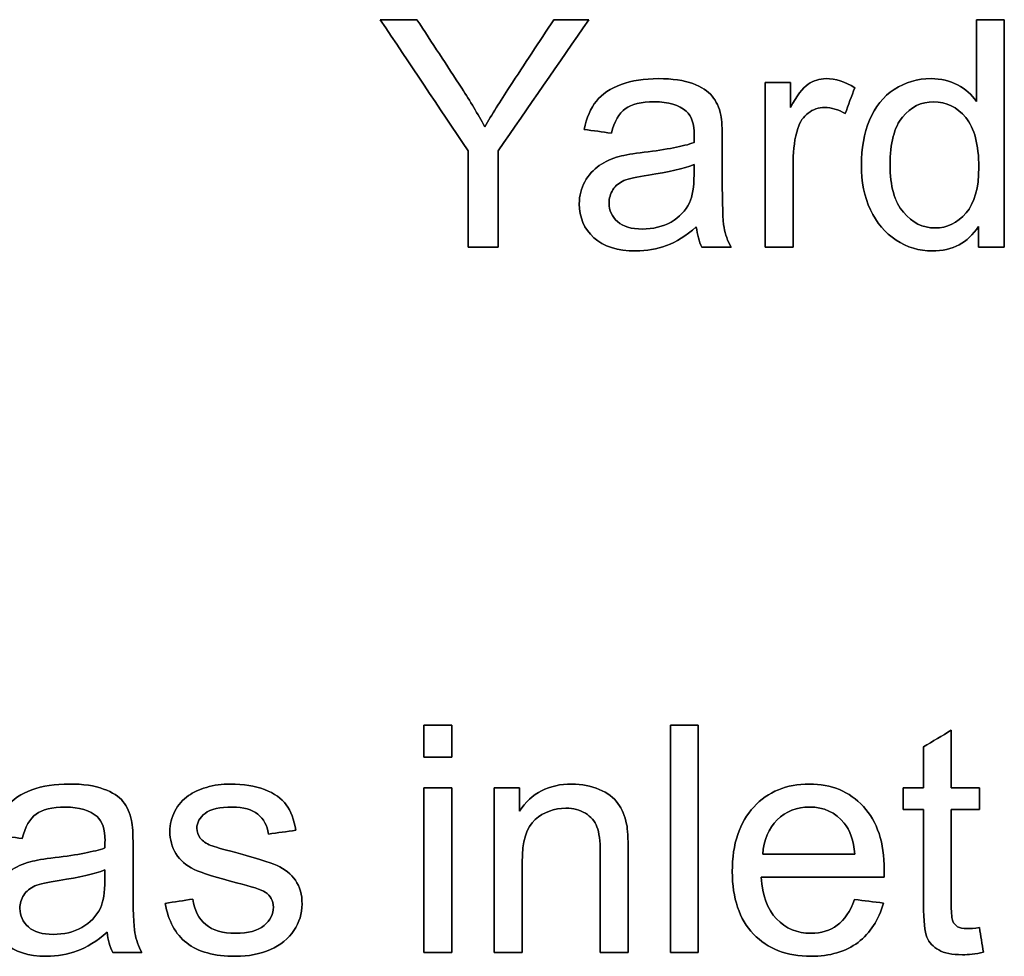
# Model space of a CAD drawing. Header units: inches. Extents: x 0 to 29700, y -16 to 21000.
# Tile 190 of 213: x 21784 to 22217, y 17159 to 17571. Entities that reach past the tile are written whole.
import ezdxf

# ---------------------------------------------------------------- set-up
doc = ezdxf.new("R2010")
doc.units = ezdxf.units.IN
doc.layers.add('1', color=7, linetype='Continuous', true_color=0xffffff)
doc.layers.add('254', color=7, linetype='Continuous', true_color=0xffffff)

msp = doc.modelspace()

# ---------------------------------------------------------------- linework, layer by layer
at = {"layer": '1', "color": 2, "linetype": 'Continuous', "lineweight": 25}
for points, knots in [([(21980.972, 17513.264), (21980.972, 17499.143), (21980.972, 17485.021), (21980.972, 17470.9), (21985.381, 17470.9), (21989.789, 17470.9), (21994.198, 17470.9), (21994.198, 17485.021), (21994.198, 17499.143), (21994.198, 17513.264), (22007.501, 17532.476), (22020.803, 17551.688), (22034.106, 17570.9), (22028.964, 17570.9), (22023.822, 17570.9), (22018.68, 17570.9), (22012.225, 17561.102), (22005.769, 17551.304), (21995.012, 17534.977), (21991.409, 17529.073), (21988.391, 17523.829), (21985.27, 17529.483), (21981.867, 17535.111), (21971.72, 17550.832), (21965.086, 17560.846), (21958.511, 17570.9), (21953.147, 17570.9), (21947.784, 17570.9), (21942.42, 17570.9), (21955.271, 17551.688), (21968.121, 17532.476), (21980.972, 17513.264)], [0, 0, 0, 0, 0.1103051, 0.1103051, 0.1103051, 0.1447421, 0.1447421, 0.1447421, 0.2550472, 0.2550472, 0.2550472, 0.4375812, 0.4375812, 0.4375812, 0.4777466, 0.4777466, 0.4777466, 0.569398, 0.569398, 0.6304764, 0.6304764, 0.6304764, 0.6824201, 0.6824201, 0.7755709, 0.7755709, 0.7755709, 0.8178419, 0.8178419, 0.8178419, 1, 1, 1, 1]), ([(22205.249, 17480.033), (22205.249, 17476.989), (22205.249, 17473.944), (22205.249, 17470.9), (22209.052, 17470.9), (22212.856, 17470.9), (22216.659, 17470.9), (22216.659, 17504.233), (22216.659, 17537.567), (22216.659, 17570.9), (22212.583, 17570.9), (22208.507, 17570.9), (22204.431, 17570.9), (22204.431, 17558.936), (22204.431, 17546.972), (22204.431, 17535.009), (22202.307, 17537.976), (22199.519, 17540.381), (22192.714, 17544.065), (22188.826, 17544.985), (22178.491, 17544.985), (22173.093, 17543.399), (22163.462, 17537.15), (22159.841, 17532.629), (22155.041, 17520.832), (22153.829, 17514.287), (22153.829, 17499.629), (22155.16, 17493.08), (22160.481, 17481.67), (22164.216, 17477.219), (22173.931, 17470.878), (22179.232, 17469.263), (22193.916, 17469.263), (22200.67, 17472.844), (22205.249, 17480.033)], [0, 0, 0, 0, 0.0297775, 0.0297775, 0.0297775, 0.0669785, 0.0669785, 0.0669785, 0.3930296, 0.3930296, 0.3930296, 0.4328997, 0.4328997, 0.4328997, 0.5499244, 0.5499244, 0.5499244, 0.5861297, 0.5861297, 0.6223349, 0.6223349, 0.6716672, 0.6716672, 0.7211196, 0.7211196, 0.7703885, 0.7703885, 0.820876, 0.820876, 0.8713635, 0.8713635, 0.9217872, 0.9217872, 1, 1, 1, 1]), ([(22068.179, 17471.646), (22072.376, 17473.228), (22076.751, 17475.965), (22081.305, 17479.828), (22081.663, 17476.426), (22082.481, 17473.433), (22083.76, 17470.9), (22088.033, 17470.9), (22092.305, 17470.9), (22096.577, 17470.9), (22095.042, 17473.663), (22093.993, 17476.579), (22092.969, 17482.621), (22092.689, 17489.831), (22092.689, 17506.723), (22092.689, 17512.181), (22092.689, 17523.087), (22092.484, 17526.848), (22092.075, 17528.946), (22091.358, 17532.322), (22090.079, 17535.085), (22086.459, 17539.521), (22083.607, 17541.327), (22075.859, 17544.252), (22070.842, 17544.985), (22058.434, 17544.985), (22052.934, 17544.116), (22043.489, 17540.728), (22039.862, 17538.283), (22037.38, 17535.111), (22034.873, 17531.964), (22033.083, 17527.82), (22031.982, 17522.678), (22035.982, 17522.132), (22039.981, 17521.586), (22043.98, 17521.041), (22045.311, 17526.183), (22047.332, 17529.764), (22052.857, 17533.806), (22057.104, 17534.804), (22069.076, 17534.804), (22073.732, 17533.422), (22079.194, 17528.627), (22080.358, 17525.083), (22080.358, 17519.634), (22080.332, 17518.559), (22080.281, 17516.871), (22075.6, 17515.234), (22068.283, 17513.827), (22053.521, 17512.072), (22049.89, 17511.447), (22047.46, 17510.808), (22044.185, 17509.887), (22041.243, 17508.557), (22036.036, 17504.983), (22033.901, 17502.647), (22030.689, 17496.783), (22029.859, 17493.54), (22029.859, 17483.947), (22032.008, 17478.984), (22040.552, 17471.207), (22046.667, 17469.263), (22059.458, 17469.263), (22063.96, 17470.056), (22068.179, 17471.646)], [0, 0, 0, 0, 0.0765039, 0.0765039, 0.0765039, 0.1223348, 0.1223348, 0.1223348, 0.1854242, 0.1854242, 0.1854242, 0.2310898, 0.2310898, 0.2768206, 0.2768206, 0.2986459, 0.2986459, 0.3204371, 0.3204371, 0.3204371, 0.351304, 0.351304, 0.3819584, 0.3819584, 0.4127907, 0.4127907, 0.4437503, 0.4437503, 0.4749126, 0.4749126, 0.4749126, 0.5152084, 0.5152084, 0.5152084, 0.5508908, 0.5508908, 0.5508908, 0.5880256, 0.5880256, 0.6251605, 0.6251605, 0.6649244, 0.6649244, 0.6941768, 0.6941768, 0.696714, 0.696714, 0.696714, 0.7608957, 0.7608957, 0.7924142, 0.7924142, 0.7924142, 0.8204189, 0.8204189, 0.8482961, 0.8482961, 0.875987, 0.875987, 0.9235432, 0.9235432, 0.9710993, 0.9710993, 1, 1, 1, 1]), ([(22111.594, 17543.348), (22111.594, 17519.199), (22111.594, 17495.049), (22111.594, 17470.9), (22115.687, 17470.9), (22119.78, 17470.9), (22123.873, 17470.9), (22123.873, 17483.546), (22123.873, 17496.192), (22123.873, 17514.006), (22124.538, 17518.79), (22126.828, 17525.999), (22128.35, 17528.255), (22132.613, 17531.491), (22135.027, 17532.297), (22140.706, 17532.297), (22143.725, 17531.401), (22146.718, 17529.636), (22148.125, 17533.431), (22149.532, 17537.226), (22150.939, 17541.02), (22146.667, 17543.655), (22142.471, 17544.985), (22135.462, 17544.985), (22132.827, 17544.167), (22128.068, 17540.892), (22125.459, 17537.49), (22122.645, 17532.348), (22122.645, 17536.015), (22122.645, 17539.681), (22122.645, 17543.348), (22118.961, 17543.348), (22115.277, 17543.348), (22111.594, 17543.348)], [0, 0, 0, 0, 0.3032647, 0.3032647, 0.3032647, 0.3546655, 0.3546655, 0.3546655, 0.5134725, 0.5134725, 0.578366, 0.578366, 0.6210564, 0.6210564, 0.6640737, 0.6640737, 0.7120074, 0.7120074, 0.7120074, 0.7651379, 0.7651379, 0.7651379, 0.8237474, 0.8237474, 0.8642676, 0.8642676, 0.9047877, 0.9047877, 0.9047877, 0.9522834, 0.9522834, 0.9522834, 1, 1, 1, 1]), ([(22172.293, 17486.244), (22168.386, 17490.828), (22166.441, 17497.761), (22166.441, 17516.641), (22168.283, 17523.676), (22175.6, 17532.578), (22180.153, 17534.804), (22191.205, 17534.804), (22195.912, 17532.501), (22203.533, 17523.192), (22205.454, 17515.95), (22205.454, 17497.019), (22203.586, 17490.317), (22196.064, 17481.566), (22191.512, 17479.368), (22180.844, 17479.368), (22176.214, 17481.644), (22172.293, 17486.244)], [0, 0, 0, 0, 0.1238344, 0.1238344, 0.2517624, 0.2517624, 0.3796905, 0.3796905, 0.5112221, 0.5112221, 0.6426777, 0.6426777, 0.7619363, 0.7619363, 0.8812536, 0.8812536, 1, 1, 1, 1]), ([(22060.227, 17502.611), (22069.128, 17503.901), (22075.83, 17505.436), (22080.281, 17507.252), (22080.281, 17505.751), (22080.281, 17504.25), (22080.281, 17497.352), (22079.616, 17493.259), (22078.311, 17490.47), (22076.572, 17486.889), (22073.86, 17484.049), (22066.493, 17479.905), (22062.297, 17478.882), (22052.781, 17478.882), (22049.174, 17479.956), (22044.223, 17484.345), (22042.957, 17487.068), (22042.957, 17492.466), (22043.546, 17494.41), (22045.785, 17497.922), (22047.434, 17499.245), (22049.506, 17500.166), (22051.604, 17501.061), (22055.185, 17501.88), (22060.227, 17502.611)], [0, 0, 0, 0, 0.1667307, 0.1667307, 0.1667307, 0.2031213, 0.2031213, 0.3340034, 0.3340034, 0.3340034, 0.4399845, 0.4399845, 0.5459656, 0.5459656, 0.6530924, 0.6530924, 0.7596728, 0.7596728, 0.8287836, 0.8287836, 0.8971838, 0.8971838, 0.8971838, 1, 1, 1, 1]), ([(21961.532, 17260.9), (21961.532, 17256.193), (21961.532, 17251.486), (21961.532, 17246.779), (21965.625, 17246.779), (21969.718, 17246.779), (21973.812, 17246.779), (21973.812, 17251.486), (21973.812, 17256.193), (21973.812, 17260.9), (21969.718, 17260.9), (21965.625, 17260.9), (21961.532, 17260.9)], [0, 0, 0, 0, 0.2674419, 0.2674419, 0.2674419, 0.5, 0.5, 0.5, 0.7674419, 0.7674419, 0.7674419, 1, 1, 1, 1]), ([(22069.898, 17260.9), (22069.898, 17227.567), (22069.898, 17194.233), (22069.898, 17160.9), (22073.991, 17160.9), (22078.084, 17160.9), (22082.177, 17160.9), (22082.177, 17194.233), (22082.177, 17227.567), (22082.177, 17260.9), (22078.084, 17260.9), (22073.991, 17260.9), (22069.898, 17260.9)], [0, 0, 0, 0, 0.4453178, 0.4453178, 0.4453178, 0.5, 0.5, 0.5, 0.9453178, 0.9453178, 0.9453178, 1, 1, 1, 1]), ([(22207.477, 17161.028), (22206.889, 17164.644), (22206.301, 17168.259), (22205.712, 17171.875), (22203.487, 17171.568), (22201.696, 17171.414), (22198.498, 17171.414), (22197.117, 17171.696), (22196.119, 17172.284), (22195.147, 17172.872), (22194.456, 17173.665), (22194.021, 17174.689), (22193.586, 17175.686), (22193.356, 17177.938), (22193.356, 17195.555), (22193.356, 17209.668), (22193.356, 17223.781), (22197.475, 17223.781), (22201.594, 17223.781), (22205.712, 17223.781), (22205.712, 17226.97), (22205.712, 17230.159), (22205.712, 17233.348), (22201.594, 17233.348), (22197.475, 17233.348), (22193.356, 17233.348), (22193.356, 17241.782), (22193.356, 17250.215), (22193.356, 17258.649), (22189.289, 17256.193), (22185.221, 17253.737), (22181.154, 17251.281), (22181.154, 17245.304), (22181.154, 17239.326), (22181.154, 17233.348), (22178.152, 17233.348), (22175.15, 17233.348), (22172.149, 17233.348), (22172.149, 17230.159), (22172.149, 17226.97), (22172.149, 17223.781), (22175.15, 17223.781), (22178.152, 17223.781), (22181.154, 17223.781), (22181.154, 17209.89), (22181.154, 17195.999), (22181.154, 17174.74), (22181.665, 17169.905), (22183.67, 17165.33), (22185.375, 17163.458), (22190.286, 17160.644), (22193.74, 17159.954), (22200.929, 17159.954), (22204.024, 17160.312), (22207.477, 17161.028)], [0, 0, 0, 0, 0.0386761, 0.0386761, 0.0386761, 0.0577559, 0.0577559, 0.0828422, 0.0828422, 0.0828422, 0.0958056, 0.0958056, 0.0958056, 0.1230287, 0.1230287, 0.2326499, 0.2326499, 0.2326499, 0.27195, 0.27195, 0.27195, 0.3023811, 0.3023811, 0.3023811, 0.3416811, 0.3416811, 0.3416811, 0.4221527, 0.4221527, 0.4221527, 0.4674902, 0.4674902, 0.4674902, 0.5245282, 0.5245282, 0.5245282, 0.5531692, 0.5531692, 0.5531692, 0.5836003, 0.5836003, 0.5836003, 0.6122413, 0.6122413, 0.6122413, 0.7447875, 0.7447875, 0.8150882, 0.8150882, 0.8860521, 0.8860521, 0.9570161, 0.9570161, 1, 1, 1, 1]), ([(21809.241, 17161.646), (21813.438, 17163.228), (21817.813, 17165.965), (21822.366, 17169.828), (21822.724, 17166.426), (21823.543, 17163.433), (21824.822, 17160.9), (21829.094, 17160.9), (21833.366, 17160.9), (21837.639, 17160.9), (21836.104, 17163.663), (21835.055, 17166.579), (21834.031, 17172.621), (21833.75, 17179.831), (21833.75, 17196.723), (21833.75, 17202.181), (21833.75, 17213.087), (21833.546, 17216.848), (21833.136, 17218.946), (21832.42, 17222.322), (21831.141, 17225.085), (21827.521, 17229.521), (21824.669, 17231.327), (21816.92, 17234.252), (21811.903, 17234.985), (21799.496, 17234.985), (21793.996, 17234.116), (21784.551, 17230.728), (21780.923, 17228.283), (21778.442, 17225.111), (21775.935, 17221.964), (21774.144, 17217.82), (21773.044, 17212.678), (21777.043, 17212.132), (21781.043, 17211.586), (21785.042, 17211.041), (21786.372, 17216.183), (21788.393, 17219.764), (21793.919, 17223.806), (21798.166, 17224.804), (21810.138, 17224.804), (21814.794, 17223.422), (21820.255, 17218.627), (21821.42, 17215.083), (21821.42, 17209.634), (21821.394, 17208.559), (21821.343, 17206.871), (21816.661, 17205.234), (21809.345, 17203.827), (21794.583, 17202.072), (21790.952, 17201.447), (21788.521, 17200.808), (21785.247, 17199.887), (21782.305, 17198.557), (21777.098, 17194.983), (21774.963, 17192.647), (21771.75, 17186.783), (21770.921, 17183.54), (21770.921, 17173.947), (21773.07, 17168.984), (21781.614, 17161.207), (21787.728, 17159.263), (21800.519, 17159.263), (21805.022, 17160.056), (21809.241, 17161.646)], [0, 0, 0, 0, 0.0765039, 0.0765039, 0.0765039, 0.1223348, 0.1223348, 0.1223348, 0.1854242, 0.1854242, 0.1854242, 0.2310898, 0.2310898, 0.2768206, 0.2768206, 0.2986459, 0.2986459, 0.3204371, 0.3204371, 0.3204371, 0.351304, 0.351304, 0.3819584, 0.3819584, 0.4127907, 0.4127907, 0.4437503, 0.4437503, 0.4749126, 0.4749126, 0.4749126, 0.5152084, 0.5152084, 0.5152084, 0.5508908, 0.5508908, 0.5508908, 0.5880256, 0.5880256, 0.6251605, 0.6251605, 0.6649244, 0.6649244, 0.6941768, 0.6941768, 0.696714, 0.696714, 0.696714, 0.7608957, 0.7608957, 0.7924142, 0.7924142, 0.7924142, 0.8204189, 0.8204189, 0.8482961, 0.8482961, 0.875987, 0.875987, 0.9235432, 0.9235432, 0.9710993, 0.9710993, 1, 1, 1, 1]), ([(21860.023, 17184.435), (21855.972, 17183.796), (21851.922, 17183.156), (21847.871, 17182.517), (21849.227, 17174.842), (21852.374, 17169.035), (21862.249, 17161.207), (21869.437, 17159.263), (21884.53, 17159.263), (21889.621, 17160.26), (21898.626, 17164.2), (21902.08, 17166.989), (21906.826, 17174.236), (21908.04, 17178.091), (21908.04, 17186.354), (21907.068, 17189.859), (21905.098, 17192.673), (21903.154, 17195.512), (21900.442, 17197.661), (21893.577, 17200.582), (21887.524, 17202.496), (21872.834, 17206.44), (21869.232, 17207.51), (21868.004, 17207.971), (21865.856, 17208.841), (21864.295, 17209.915), (21863.297, 17211.245), (21862.3, 17212.524), (21861.788, 17213.957), (21861.788, 17218.05), (21862.99, 17220.225), (21867.816, 17223.972), (21871.842, 17224.881), (21882.254, 17224.881), (21885.937, 17223.832), (21891.179, 17219.659), (21892.768, 17216.746), (21893.305, 17213.011), (21897.304, 17213.556), (21901.304, 17214.102), (21905.303, 17214.648), (21904.536, 17219.329), (21903.129, 17223.064), (21899.048, 17228.676), (21895.863, 17230.892), (21887.268, 17234.167), (21882.279, 17234.985), (21872.814, 17234.985), (21869.284, 17234.499), (21862.69, 17232.506), (21860.074, 17231.327), (21858.181, 17229.92), (21855.623, 17228.104), (21853.602, 17225.827), (21852.144, 17223.064), (21850.66, 17220.327), (21849.918, 17217.334), (21849.918, 17210.555), (21850.813, 17207.306), (21854.413, 17201.443), (21857.055, 17199.145), (21864.004, 17195.824), (21870.256, 17193.875), (21885.938, 17189.91), (21890.107, 17188.529), (21894.209, 17185.856), (21895.428, 17183.668), (21895.428, 17177.784), (21894.047, 17175.098), (21888.609, 17170.481), (21884.403, 17169.368), (21873.172, 17169.368), (21868.823, 17170.647), (21862.609, 17175.842), (21860.688, 17179.575), (21860.023, 17184.435)], [0, 0, 0, 0, 0.0404895, 0.0404895, 0.0404895, 0.1071351, 0.1071351, 0.1737806, 0.1737806, 0.2139853, 0.2139853, 0.2541899, 0.2541899, 0.2941967, 0.2941967, 0.3349535, 0.3349535, 0.3349535, 0.3675238, 0.3675238, 0.4001824, 0.4001824, 0.422844, 0.422844, 0.422844, 0.4393558, 0.4393558, 0.4393558, 0.4525638, 0.4525638, 0.473441, 0.473441, 0.4944569, 0.4944569, 0.5123205, 0.5123205, 0.5299935, 0.5299935, 0.5299935, 0.5618603, 0.5618603, 0.5618603, 0.5937182, 0.5937182, 0.6253869, 0.6253869, 0.6570557, 0.6570557, 0.6781682, 0.6781682, 0.6992358, 0.6992358, 0.6992358, 0.7229391, 0.7229391, 0.7229391, 0.7469068, 0.7469068, 0.7733472, 0.7733472, 0.8000596, 0.8000596, 0.8266961, 0.8266961, 0.8464466, 0.8464466, 0.8746802, 0.8746802, 0.9060222, 0.9060222, 0.9375362, 0.9375362, 0.968907, 0.968907, 1, 1, 1, 1]), ([(21961.532, 17233.348), (21961.532, 17209.199), (21961.532, 17185.049), (21961.532, 17160.9), (21965.625, 17160.9), (21969.718, 17160.9), (21973.812, 17160.9), (21973.812, 17185.049), (21973.812, 17209.199), (21973.812, 17233.348), (21969.718, 17233.348), (21965.625, 17233.348), (21961.532, 17233.348)], [0, 0, 0, 0, 0.4275362, 0.4275362, 0.4275362, 0.5, 0.5, 0.5, 0.9275362, 0.9275362, 0.9275362, 1, 1, 1, 1]), ([(21992.486, 17233.348), (21992.486, 17209.199), (21992.486, 17185.049), (21992.486, 17160.9), (21996.58, 17160.9), (22000.673, 17160.9), (22004.766, 17160.9), (22004.766, 17174.092), (22004.766, 17187.284), (22004.766, 17209.736), (22006.659, 17216.029), (22014.268, 17222.668), (22018.785, 17224.343), (22027.278, 17224.343), (22030.118, 17223.601), (22035.011, 17220.645), (22036.692, 17218.664), (22037.639, 17216.183), (22038.611, 17213.701), (22039.071, 17209.966), (22039.071, 17190.285), (22039.071, 17175.593), (22039.071, 17160.9), (22043.164, 17160.9), (22047.257, 17160.9), (22051.351, 17160.9), (22051.351, 17175.746), (22051.351, 17190.592), (22051.351, 17211.117), (22051.12, 17215.108), (22050.685, 17217.385), (22049.944, 17220.89), (22048.664, 17223.908), (22045.02, 17228.991), (22042.295, 17231.046), (22034.987, 17234.214), (22030.962, 17234.985), (22016.534, 17234.985), (22008.859, 17230.995), (22003.538, 17223.039), (22003.538, 17226.475), (22003.538, 17229.912), (22003.538, 17233.348), (21999.854, 17233.348), (21996.17, 17233.348), (21992.486, 17233.348)], [0, 0, 0, 0, 0.1641372, 0.1641372, 0.1641372, 0.191957, 0.191957, 0.191957, 0.2816181, 0.2816181, 0.3445605, 0.3445605, 0.4072634, 0.4072634, 0.4466064, 0.4466064, 0.4856496, 0.4856496, 0.4856496, 0.5169313, 0.5169313, 0.6090651, 0.6090651, 0.6090651, 0.6413431, 0.6413431, 0.6413431, 0.7584182, 0.7584182, 0.803204, 0.803204, 0.803204, 0.8296833, 0.8296833, 0.8563396, 0.8563396, 0.8829284, 0.8829284, 0.9440358, 0.9440358, 0.9440358, 0.9710461, 0.9710461, 0.9710461, 1, 1, 1, 1]), ([(22163.502, 17182.67), (22159.272, 17183.19), (22155.043, 17183.711), (22150.813, 17184.231), (22148.946, 17179.038), (22146.413, 17175.277), (22143.241, 17172.898), (22140.043, 17170.544), (22136.206, 17169.368), (22125.666, 17169.368), (22120.601, 17171.465), (22112.53, 17179.945), (22110.266, 17186.022), (22109.805, 17193.978), (22127.815, 17193.978), (22145.825, 17193.978), (22163.835, 17193.978), (22163.886, 17195.436), (22163.911, 17196.536), (22163.911, 17209.224), (22160.842, 17218.485), (22148.562, 17231.685), (22140.632, 17234.985), (22120.959, 17234.985), (22112.799, 17231.609), (22100.263, 17218.153), (22097.117, 17208.687), (22097.117, 17184.717), (22100.212, 17175.584), (22112.658, 17162.524), (22121.036, 17159.263), (22140.043, 17159.263), (22146.951, 17161.309), (22157.781, 17169.483), (22161.481, 17175.252), (22163.502, 17182.67)], [0, 0, 0, 0, 0.0243921, 0.0243921, 0.0243921, 0.0507671, 0.0507671, 0.0507671, 0.0741933, 0.0741933, 0.1056056, 0.1056056, 0.1369188, 0.1369188, 0.1369188, 0.2346606, 0.2346606, 0.2346606, 0.2405863, 0.2405863, 0.339629, 0.339629, 0.4386716, 0.4386716, 0.5411206, 0.5411206, 0.6435695, 0.6435695, 0.74279, 0.74279, 0.8422146, 0.8422146, 0.9212259, 0.9212259, 1, 1, 1, 1]), ([(22150.941, 17204.082), (22137.46, 17204.082), (22123.978, 17204.082), (22110.496, 17204.082), (22110.905, 17210.401), (22113.029, 17215.441), (22120.691, 17223.001), (22125.462, 17224.881), (22137.306, 17224.881), (22142.397, 17222.527), (22148.835, 17214.743), (22150.404, 17210.171), (22150.941, 17204.082)], [0, 0, 0, 0, 0.3871631, 0.3871631, 0.3871631, 0.5481234, 0.5481234, 0.7085481, 0.7085481, 0.8857445, 0.8857445, 1, 1, 1, 1]), ([(21801.288, 17192.611), (21810.189, 17193.901), (21816.892, 17195.436), (21821.343, 17197.252), (21821.343, 17195.751), (21821.343, 17194.25), (21821.343, 17187.352), (21820.678, 17183.259), (21819.373, 17180.47), (21817.634, 17176.889), (21814.922, 17174.049), (21807.554, 17169.905), (21803.359, 17168.882), (21793.842, 17168.882), (21790.235, 17169.956), (21785.285, 17174.345), (21784.019, 17177.068), (21784.019, 17182.466), (21784.607, 17184.41), (21786.847, 17187.922), (21788.496, 17189.245), (21790.568, 17190.166), (21792.666, 17191.061), (21796.247, 17191.88), (21801.288, 17192.611)], [0, 0, 0, 0, 0.1667307, 0.1667307, 0.1667307, 0.2031213, 0.2031213, 0.3340034, 0.3340034, 0.3340034, 0.4399845, 0.4399845, 0.5459656, 0.5459656, 0.6530924, 0.6530924, 0.7596728, 0.7596728, 0.8287836, 0.8287836, 0.8971838, 0.8971838, 0.8971838, 1, 1, 1, 1])]:
    msp.add_open_spline(points, degree=3, knots=knots, dxfattribs=at)
at = {"layer": '254', "color": 2, "linetype": 'Continuous', "lineweight": 25}
for points in [[(21942.42, 17570.9), (21955.271, 17551.688), (21968.121, 17532.476), (21980.972, 17513.264)], [(21958.511, 17570.9), (21953.147, 17570.9), (21947.784, 17570.9), (21942.42, 17570.9)], [(21994.198, 17513.264), (22007.501, 17532.476), (22020.803, 17551.688), (22034.106, 17570.9)], [(22034.106, 17570.9), (22028.964, 17570.9), (22023.822, 17570.9), (22018.68, 17570.9)], [(22216.659, 17570.9), (22212.583, 17570.9), (22208.507, 17570.9), (22204.431, 17570.9)], [(22204.431, 17570.9), (22204.431, 17558.936), (22204.431, 17546.972), (22204.431, 17535.009)], [(22216.659, 17470.9), (22216.659, 17504.233), (22216.659, 17537.567), (22216.659, 17570.9)], [(22111.594, 17543.348), (22111.594, 17519.199), (22111.594, 17495.049), (22111.594, 17470.9)], [(22122.645, 17543.348), (22118.961, 17543.348), (22115.277, 17543.348), (22111.594, 17543.348)], [(22122.645, 17532.348), (22122.645, 17536.015), (22122.645, 17539.681), (22122.645, 17543.348)], [(22146.718, 17529.636), (22148.125, 17533.431), (22149.532, 17537.226), (22150.939, 17541.02)], [(22037.38, 17535.111), (22034.873, 17531.964), (22033.083, 17527.82), (22031.982, 17522.678)], [(22031.982, 17522.678), (22035.982, 17522.132), (22039.981, 17521.586), (22043.98, 17521.041)], [(21980.972, 17513.264), (21980.972, 17499.143), (21980.972, 17485.021), (21980.972, 17470.9)], [(21994.198, 17470.9), (21994.198, 17485.021), (21994.198, 17499.143), (21994.198, 17513.264)], [(22060.225, 17502.622), (22069.128, 17503.901), (22075.83, 17505.436), (22080.281, 17507.252)], [(22049.506, 17500.166), (22051.604, 17501.061), (22055.185, 17501.88), (22060.225, 17502.622)], [(22068.181, 17471.642), (22072.376, 17473.228), (22076.751, 17475.965), (22081.305, 17479.828)], [(22081.305, 17479.828), (22081.663, 17476.426), (22082.481, 17473.433), (22083.76, 17470.9)], [(22205.249, 17480.033), (22205.249, 17476.989), (22205.249, 17473.944), (22205.249, 17470.9)], [(21980.972, 17470.9), (21985.381, 17470.9), (21989.789, 17470.9), (21994.198, 17470.9)], [(22083.76, 17470.9), (22088.033, 17470.9), (22092.305, 17470.9), (22096.577, 17470.9)], [(22111.594, 17470.9), (22115.687, 17470.9), (22119.78, 17470.9), (22123.873, 17470.9)], [(22205.249, 17470.9), (22209.052, 17470.9), (22212.856, 17470.9), (22216.659, 17470.9)], [(21973.812, 17260.9), (21969.718, 17260.9), (21965.625, 17260.9), (21961.532, 17260.9)], [(21961.532, 17260.9), (21961.532, 17256.193), (21961.532, 17251.486), (21961.532, 17246.779)], [(21973.812, 17246.779), (21973.812, 17251.486), (21973.812, 17256.193), (21973.812, 17260.9)], [(22069.898, 17260.9), (22069.898, 17227.567), (22069.898, 17194.233), (22069.898, 17160.9)], [(22082.177, 17260.9), (22078.084, 17260.9), (22073.991, 17260.9), (22069.898, 17260.9)], [(22082.177, 17160.9), (22082.177, 17194.233), (22082.177, 17227.567), (22082.177, 17260.9)], [(22193.356, 17258.649), (22189.289, 17256.193), (22185.221, 17253.737), (22181.154, 17251.281)], [(22193.356, 17233.348), (22193.356, 17241.782), (22193.356, 17250.215), (22193.356, 17258.649)], [(22181.154, 17251.281), (22181.154, 17245.304), (22181.154, 17239.326), (22181.154, 17233.348)], [(21961.532, 17246.779), (21965.625, 17246.779), (21969.718, 17246.779), (21973.812, 17246.779)], [(21973.812, 17233.348), (21969.718, 17233.348), (21965.625, 17233.348), (21961.532, 17233.348)], [(21961.532, 17233.348), (21961.532, 17209.199), (21961.532, 17185.049), (21961.532, 17160.9)], [(21973.812, 17160.9), (21973.812, 17185.049), (21973.812, 17209.199), (21973.812, 17233.348)], [(21992.486, 17233.348), (21992.486, 17209.199), (21992.486, 17185.049), (21992.486, 17160.9)], [(22003.538, 17233.348), (21999.854, 17233.348), (21996.17, 17233.348), (21992.486, 17233.348)], [(22003.538, 17223.039), (22003.538, 17226.475), (22003.538, 17229.912), (22003.538, 17233.348)], [(22181.154, 17233.348), (22178.152, 17233.348), (22175.15, 17233.348), (22172.149, 17233.348)], [(22172.149, 17233.348), (22172.149, 17230.159), (22172.149, 17226.97), (22172.149, 17223.781)], [(22205.712, 17233.348), (22201.594, 17233.348), (22197.475, 17233.348), (22193.356, 17233.348)], [(22205.712, 17223.781), (22205.712, 17226.97), (22205.712, 17230.159), (22205.712, 17233.348)], [(21858.181, 17229.92), (21855.623, 17228.104), (21853.602, 17225.827), (21852.144, 17223.064)], [(22172.149, 17223.781), (22175.15, 17223.781), (22178.152, 17223.781), (22181.154, 17223.781)], [(22193.356, 17223.781), (22197.475, 17223.781), (22201.594, 17223.781), (22205.712, 17223.781)], [(21893.305, 17213.011), (21897.304, 17213.556), (21901.304, 17214.102), (21905.303, 17214.648)], [(21773.044, 17212.678), (21777.043, 17212.132), (21781.043, 17211.586), (21785.042, 17211.041)], [(21868.004, 17207.971), (21865.856, 17208.841), (21864.295, 17209.915), (21863.297, 17211.245)], [(22150.941, 17204.082), (22137.46, 17204.082), (22123.978, 17204.082), (22110.496, 17204.082)], [(21801.287, 17192.622), (21810.189, 17193.901), (21816.892, 17195.436), (21821.343, 17197.252)], [(21790.568, 17190.166), (21792.666, 17191.061), (21796.247, 17191.88), (21801.287, 17192.622)], [(22109.805, 17193.978), (22127.815, 17193.978), (22145.825, 17193.978), (22163.835, 17193.978)], [(21860.023, 17184.435), (21855.972, 17183.796), (21851.922, 17183.156), (21847.871, 17182.517)], [(22150.813, 17184.231), (22148.946, 17179.038), (22146.413, 17175.277), (22143.241, 17172.898)], [(22163.502, 17182.67), (22159.272, 17183.19), (22155.043, 17183.711), (22150.813, 17184.231)], [(22196.119, 17172.284), (22195.147, 17172.872), (22194.456, 17173.665), (22194.021, 17174.689)], [(22207.477, 17161.028), (22206.889, 17164.644), (22206.301, 17168.259), (22205.712, 17171.875)], [(21809.243, 17161.642), (21813.438, 17163.228), (21817.813, 17165.965), (21822.366, 17169.828)], [(21822.366, 17169.828), (21822.724, 17166.426), (21823.543, 17163.433), (21824.822, 17160.9)], [(21824.822, 17160.9), (21829.094, 17160.9), (21833.366, 17160.9), (21837.639, 17160.9)], [(21961.532, 17160.9), (21965.625, 17160.9), (21969.718, 17160.9), (21973.812, 17160.9)], [(21992.486, 17160.9), (21996.58, 17160.9), (22000.673, 17160.9), (22004.766, 17160.9)], [(22039.071, 17160.9), (22043.164, 17160.9), (22047.257, 17160.9), (22051.351, 17160.9)], [(22069.898, 17160.9), (22073.991, 17160.9), (22078.084, 17160.9), (22082.177, 17160.9)]]:
    msp.add_open_spline(points, degree=3, dxfattribs=at)
for points, knots in [([(21988.391, 17523.829), (21985.27, 17529.483), (21981.867, 17535.111), (21971.72, 17550.832), (21965.086, 17560.846), (21958.511, 17570.9)], [0, 0, 0, 0, 0.3579988, 0.3579988, 1, 1, 1, 1]), ([(22018.68, 17570.9), (22012.225, 17561.102), (22005.769, 17551.304), (21995.012, 17534.977), (21991.409, 17529.073), (21988.391, 17523.829)], [0, 0, 0, 0, 0.6000884, 0.6000884, 1, 1, 1, 1]), ([(22092.075, 17528.946), (22091.358, 17532.322), (22090.079, 17535.085), (22086.459, 17539.521), (22083.607, 17541.327), (22075.859, 17544.252), (22070.842, 17544.985), (22058.434, 17544.985), (22052.934, 17544.116), (22043.489, 17540.728), (22039.862, 17538.283), (22037.38, 17535.111)], [0, 0, 0, 0, 0.1998175, 0.1998175, 0.3982597, 0.3982597, 0.5978525, 0.5978525, 0.7982702, 0.7982702, 1, 1, 1, 1]), ([(22150.939, 17541.02), (22146.667, 17543.655), (22142.471, 17544.985), (22135.462, 17544.985), (22132.827, 17544.167), (22128.068, 17540.892), (22125.459, 17537.49), (22122.645, 17532.348)], [0, 0, 0, 0, 0.4196891, 0.4196891, 0.7098446, 0.7098446, 1, 1, 1, 1]), ([(22204.431, 17535.009), (22202.307, 17537.976), (22199.519, 17540.381), (22192.714, 17544.065), (22188.826, 17544.985), (22178.491, 17544.985), (22173.093, 17543.399), (22163.462, 17537.15), (22159.841, 17532.629), (22155.041, 17520.832), (22153.829, 17514.287), (22153.829, 17499.629), (22155.16, 17493.08), (22160.481, 17481.67), (22164.216, 17477.219), (22173.931, 17470.878), (22179.232, 17469.263), (22193.916, 17469.263), (22200.67, 17472.844), (22205.249, 17480.033)], [0, 0, 0, 0, 0.0804426, 0.0804426, 0.1608852, 0.1608852, 0.270494, 0.270494, 0.3803699, 0.3803699, 0.4898379, 0.4898379, 0.6020135, 0.6020135, 0.7141891, 0.7141891, 0.826223, 0.826223, 1, 1, 1, 1]), ([(22043.98, 17521.041), (22045.311, 17526.183), (22047.332, 17529.764), (22052.857, 17533.806), (22057.104, 17534.804), (22069.076, 17534.804), (22073.732, 17533.422), (22079.194, 17528.627), (22080.358, 17525.083), (22080.358, 17519.634), (22080.332, 17518.559), (22080.281, 17516.871)], [0, 0, 0, 0, 0.2546567, 0.2546567, 0.5093133, 0.5093133, 0.7819988, 0.7819988, 0.9826008, 0.9826008, 1, 1, 1, 1]), ([(22172.3, 17486.249), (22168.386, 17490.828), (22166.441, 17497.761), (22166.441, 17516.641), (22168.283, 17523.676), (22175.6, 17532.578), (22180.153, 17534.804), (22191.205, 17534.804), (22195.912, 17532.501), (22199.724, 17527.846)], [0, 0, 0, 0, 0.242232, 0.242232, 0.4924717, 0.4924717, 0.7427113, 0.7427113, 1, 1, 1, 1]), ([(22123.873, 17470.9), (22123.873, 17483.546), (22123.873, 17496.192), (22123.873, 17514.006), (22124.538, 17518.79), (22126.828, 17525.999), (22128.35, 17528.255), (22132.613, 17531.491), (22135.027, 17532.297), (22140.706, 17532.297), (22143.725, 17531.401), (22146.718, 17529.636)], [0, 0, 0, 0, 0.444412, 0.444412, 0.6260126, 0.6260126, 0.7454789, 0.7454789, 0.8658605, 0.8658605, 1, 1, 1, 1]), ([(22096.577, 17470.9), (22095.042, 17473.663), (22093.993, 17476.579), (22092.969, 17482.621), (22092.689, 17489.831), (22092.689, 17506.723), (22092.689, 17512.181), (22092.689, 17523.087), (22092.484, 17526.848), (22092.075, 17528.946)], [0, 0, 0, 0, 0.3382309, 0.3382309, 0.6769456, 0.6769456, 0.8385991, 0.8385991, 1, 1, 1, 1]), ([(22199.724, 17527.846), (22203.533, 17523.192), (22205.454, 17515.95), (22205.454, 17497.019), (22203.586, 17490.317), (22196.064, 17481.566), (22191.512, 17479.368), (22180.844, 17479.368), (22176.214, 17481.644), (22172.3, 17486.249)], [0, 0, 0, 0, 0.2689475, 0.2689475, 0.512941, 0.512941, 0.7570545, 0.7570545, 1, 1, 1, 1]), ([(22080.281, 17516.871), (22075.6, 17515.234), (22068.283, 17513.827), (22053.521, 17512.072), (22049.89, 17511.447), (22047.46, 17510.808)], [0, 0, 0, 0, 0.6706534, 0.6706534, 1, 1, 1, 1]), ([(22047.46, 17510.808), (22044.185, 17509.887), (22041.243, 17508.557), (22036.036, 17504.983), (22033.901, 17502.647), (22030.689, 17496.783), (22029.859, 17493.54), (22029.859, 17483.947), (22032.008, 17478.984), (22040.552, 17471.207), (22046.667, 17469.263), (22059.458, 17469.263), (22063.96, 17470.056), (22068.181, 17471.642)], [0, 0, 0, 0, 0.1349064, 0.1349064, 0.2691988, 0.2691988, 0.4025939, 0.4025939, 0.6316855, 0.6316855, 0.8607771, 0.8607771, 1, 1, 1, 1]), ([(22080.281, 17507.252), (22080.281, 17505.751), (22080.281, 17504.25), (22080.281, 17497.352), (22079.616, 17493.259), (22078.311, 17490.47)], [0, 0, 0, 0, 0.2175525, 0.2175525, 1, 1, 1, 1]), ([(22078.311, 17490.47), (22076.572, 17486.889), (22073.86, 17484.049), (22066.493, 17479.905), (22062.297, 17478.882), (22052.781, 17478.882), (22049.174, 17479.956), (22044.223, 17484.345), (22042.957, 17487.068), (22042.957, 17492.466), (22043.546, 17494.41), (22045.785, 17497.922), (22047.434, 17499.245), (22049.506, 17500.166)], [0, 0, 0, 0, 0.1881832, 0.1881832, 0.3763665, 0.3763665, 0.5665841, 0.5665841, 0.7558315, 0.7558315, 0.8785466, 0.8785466, 1, 1, 1, 1]), ([(21833.136, 17218.946), (21832.42, 17222.322), (21831.141, 17225.085), (21827.521, 17229.521), (21824.669, 17231.327), (21816.92, 17234.252), (21811.903, 17234.985), (21799.496, 17234.985), (21793.996, 17234.116), (21784.551, 17230.728), (21780.923, 17228.283), (21778.442, 17225.111)], [0, 0, 0, 0, 0.1998175, 0.1998175, 0.3982597, 0.3982597, 0.5978525, 0.5978525, 0.7982702, 0.7982702, 1, 1, 1, 1]), ([(21905.303, 17214.648), (21904.536, 17219.329), (21903.129, 17223.064), (21899.048, 17228.676), (21895.863, 17230.892), (21887.268, 17234.167), (21882.279, 17234.985), (21872.814, 17234.985), (21869.284, 17234.499), (21862.69, 17232.506), (21860.074, 17231.327), (21858.181, 17229.92)], [0, 0, 0, 0, 0.2319035, 0.2319035, 0.4624303, 0.4624303, 0.6929571, 0.6929571, 0.8466416, 0.8466416, 1, 1, 1, 1]), ([(22050.685, 17217.385), (22049.944, 17220.89), (22048.664, 17223.908), (22045.02, 17228.991), (22042.295, 17231.046), (22034.987, 17234.214), (22030.962, 17234.985), (22016.534, 17234.985), (22008.859, 17230.995), (22003.538, 17223.039)], [0, 0, 0, 0, 0.1880212, 0.1880212, 0.3772987, 0.3772987, 0.5660965, 0.5660965, 1, 1, 1, 1]), ([(22163.835, 17193.978), (22163.886, 17195.436), (22163.911, 17196.536), (22163.911, 17209.224), (22160.842, 17218.485), (22148.562, 17231.685), (22140.632, 17234.985), (22120.959, 17234.985), (22112.799, 17231.609), (22100.263, 17218.153), (22097.117, 17208.687), (22097.117, 17184.717), (22100.212, 17175.584), (22112.658, 17162.524), (22121.036, 17159.263), (22140.043, 17159.263), (22146.951, 17161.309), (22157.781, 17169.483), (22161.481, 17175.252), (22163.502, 17182.67)], [0, 0, 0, 0, 0.0077425, 0.0077425, 0.1371526, 0.1371526, 0.2665628, 0.2665628, 0.4004236, 0.4004236, 0.5342844, 0.5342844, 0.6639268, 0.6639268, 0.793836, 0.793836, 0.897073, 0.897073, 1, 1, 1, 1]), ([(21785.042, 17211.041), (21786.372, 17216.183), (21788.393, 17219.764), (21793.919, 17223.806), (21798.166, 17224.804), (21810.138, 17224.804), (21814.794, 17223.422), (21820.255, 17218.627), (21821.42, 17215.083), (21821.42, 17209.634), (21821.394, 17208.559), (21821.343, 17206.871)], [0, 0, 0, 0, 0.2546567, 0.2546567, 0.5093133, 0.5093133, 0.7819988, 0.7819988, 0.9826008, 0.9826008, 1, 1, 1, 1]), ([(21852.144, 17223.064), (21850.66, 17220.327), (21849.918, 17217.334), (21849.918, 17210.555), (21850.813, 17207.306), (21854.413, 17201.443), (21857.055, 17199.145), (21864.004, 17195.824), (21870.256, 17193.875), (21885.938, 17189.91), (21890.107, 17188.529), (21894.209, 17185.856), (21895.428, 17183.668), (21895.428, 17177.784), (21894.047, 17175.098), (21888.609, 17170.481), (21884.403, 17169.368), (21873.172, 17169.368), (21868.823, 17170.647), (21862.609, 17175.842), (21860.688, 17179.575), (21860.023, 17184.435)], [0, 0, 0, 0, 0.0865067, 0.0865067, 0.1819388, 0.1819388, 0.2783523, 0.2783523, 0.3744917, 0.3744917, 0.4457774, 0.4457774, 0.5476815, 0.5476815, 0.6608043, 0.6608043, 0.7745486, 0.7745486, 0.8877757, 0.8877757, 1, 1, 1, 1]), ([(21863.297, 17211.245), (21862.3, 17212.524), (21861.788, 17213.957), (21861.788, 17218.05), (21862.99, 17220.225), (21867.816, 17223.972), (21871.842, 17224.881), (21882.254, 17224.881), (21885.937, 17223.832), (21891.179, 17219.659), (21892.768, 17216.746), (21893.305, 17213.011)], [0, 0, 0, 0, 0.1457231, 0.1457231, 0.3760596, 0.3760596, 0.6079277, 0.6079277, 0.8050156, 0.8050156, 1, 1, 1, 1]), ([(22004.766, 17160.9), (22004.766, 17174.092), (22004.766, 17187.284), (22004.766, 17209.736), (22006.659, 17216.029), (22014.268, 17222.668), (22018.785, 17224.343), (22027.278, 17224.343), (22030.118, 17223.601), (22035.011, 17220.645), (22036.692, 17218.664), (22037.639, 17216.183)], [0, 0, 0, 0, 0.3052888, 0.3052888, 0.5196028, 0.5196028, 0.7331012, 0.7331012, 0.867061, 0.867061, 1, 1, 1, 1]), ([(22110.496, 17204.082), (22110.905, 17210.401), (22113.029, 17215.441), (22120.691, 17223.001), (22125.462, 17224.881), (22137.306, 17224.881), (22142.397, 17222.527), (22148.835, 17214.743), (22150.404, 17210.171), (22150.941, 17204.082)], [0, 0, 0, 0, 0.2626478, 0.2626478, 0.5244218, 0.5244218, 0.813563, 0.813563, 1, 1, 1, 1]), ([(22181.154, 17223.781), (22181.154, 17209.89), (22181.154, 17195.999), (22181.154, 17174.74), (22181.665, 17169.905), (22183.67, 17165.33), (22185.375, 17163.458), (22190.286, 17160.644), (22193.74, 17159.954), (22200.929, 17159.954), (22204.024, 17160.312), (22207.477, 17161.028)], [0, 0, 0, 0, 0.3418264, 0.3418264, 0.5231266, 0.5231266, 0.7061372, 0.7061372, 0.8891478, 0.8891478, 1, 1, 1, 1]), ([(22194.021, 17174.689), (22193.586, 17175.686), (22193.356, 17177.938), (22193.356, 17195.555), (22193.356, 17209.668), (22193.356, 17223.781)], [0, 0, 0, 0, 0.1989351, 0.1989351, 1, 1, 1, 1]), ([(21837.639, 17160.9), (21836.104, 17163.663), (21835.055, 17166.579), (21834.031, 17172.621), (21833.75, 17179.831), (21833.75, 17196.723), (21833.75, 17202.181), (21833.75, 17213.087), (21833.546, 17216.848), (21833.136, 17218.946)], [0, 0, 0, 0, 0.3382309, 0.3382309, 0.6769456, 0.6769456, 0.8385991, 0.8385991, 1, 1, 1, 1]), ([(22037.639, 17216.183), (22038.611, 17213.701), (22039.071, 17209.966), (22039.071, 17190.285), (22039.071, 17175.593), (22039.071, 17160.9)], [0, 0, 0, 0, 0.2534662, 0.2534662, 1, 1, 1, 1]), ([(22051.351, 17160.9), (22051.351, 17175.746), (22051.351, 17190.592), (22051.351, 17211.117), (22051.12, 17215.108), (22050.685, 17217.385)], [0, 0, 0, 0, 0.723307, 0.723307, 1, 1, 1, 1]), ([(21821.343, 17206.871), (21816.661, 17205.234), (21809.345, 17203.827), (21794.583, 17202.072), (21790.952, 17201.447), (21788.521, 17200.808)], [0, 0, 0, 0, 0.6706534, 0.6706534, 1, 1, 1, 1]), ([(21905.098, 17192.673), (21903.154, 17195.512), (21900.442, 17197.661), (21893.577, 17200.582), (21887.524, 17202.496), (21872.834, 17206.44), (21869.232, 17207.51), (21868.004, 17207.971)], [0, 0, 0, 0, 0.3705784, 0.3705784, 0.7421602, 0.7421602, 1, 1, 1, 1]), ([(21788.521, 17200.808), (21785.247, 17199.887), (21782.305, 17198.557), (21777.098, 17194.983), (21774.963, 17192.647), (21771.75, 17186.783), (21770.921, 17183.54), (21770.921, 17173.947), (21773.07, 17168.984), (21781.614, 17161.207), (21787.728, 17159.263), (21800.519, 17159.263), (21805.022, 17160.056), (21809.243, 17161.642)], [0, 0, 0, 0, 0.1349064, 0.1349064, 0.2691988, 0.2691988, 0.4025939, 0.4025939, 0.6316855, 0.6316855, 0.8607771, 0.8607771, 1, 1, 1, 1]), ([(21821.343, 17197.252), (21821.343, 17195.751), (21821.343, 17194.25), (21821.343, 17187.352), (21820.678, 17183.259), (21819.373, 17180.47)], [0, 0, 0, 0, 0.2175525, 0.2175525, 1, 1, 1, 1]), ([(21847.871, 17182.517), (21849.227, 17174.842), (21852.374, 17169.035), (21862.249, 17161.207), (21869.437, 17159.263), (21884.53, 17159.263), (21889.621, 17160.26), (21898.626, 17164.2), (21902.08, 17166.989), (21906.826, 17174.236), (21908.04, 17178.091), (21908.04, 17186.354), (21907.068, 17189.859), (21905.098, 17192.673)], [0, 0, 0, 0, 0.2263284, 0.2263284, 0.4526567, 0.4526567, 0.5891918, 0.5891918, 0.7257268, 0.7257268, 0.8615897, 0.8615897, 1, 1, 1, 1]), ([(22143.241, 17172.898), (22140.043, 17170.544), (22136.206, 17169.368), (22125.666, 17169.368), (22120.601, 17171.465), (22112.53, 17179.945), (22110.266, 17186.022), (22109.805, 17193.978)], [0, 0, 0, 0, 0.2719175, 0.2719175, 0.6365341, 0.6365341, 1, 1, 1, 1]), ([(21819.373, 17180.47), (21817.634, 17176.889), (21814.922, 17174.049), (21807.554, 17169.905), (21803.359, 17168.882), (21793.842, 17168.882), (21790.235, 17169.956), (21785.285, 17174.345), (21784.019, 17177.068), (21784.019, 17182.466), (21784.607, 17184.41), (21786.847, 17187.922), (21788.496, 17189.245), (21790.568, 17190.166)], [0, 0, 0, 0, 0.1881832, 0.1881832, 0.3763665, 0.3763665, 0.5665841, 0.5665841, 0.7558315, 0.7558315, 0.8785466, 0.8785466, 1, 1, 1, 1]), ([(22205.712, 17171.875), (22203.487, 17171.568), (22201.696, 17171.414), (22198.498, 17171.414), (22197.117, 17171.696), (22196.119, 17172.284)], [0, 0, 0, 0, 0.432, 0.432, 1, 1, 1, 1])]:
    msp.add_open_spline(points, degree=3, knots=knots, dxfattribs=at)

doc.saveas('drawing.dxf')
